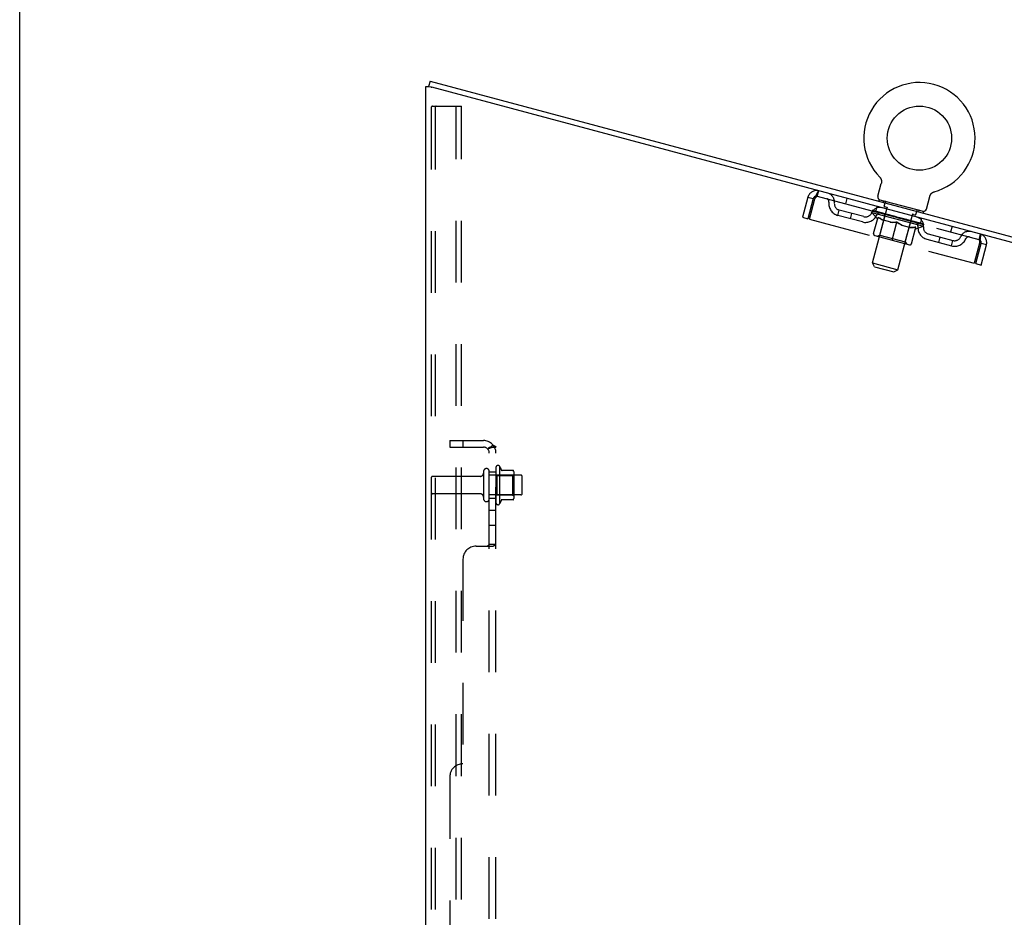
# Model space of a CAD drawing. Header units: inches. Extents: x 0 to 212, y 0 to 138.
# Tile 111 of 256: x 0 to 19, y 86 to 103. Entities that reach past the tile are written whole.
import ezdxf

# ---------------------------------------------------------------- set-up
doc = ezdxf.new("R2010")
doc.units = ezdxf.units.IN
doc.header["$LTSCALE"] = 11.6875
doc.header["$MEASUREMENT"] = 0
doc.linetypes.add('HIDDEN', pattern=[0.2, 0.1, -0.1])
doc.layers.get('0').update_dxf_attribs({"linetype": 'CONTINUOUS'})
doc.layers.add('DEFAULT_2', color=8, linetype='HIDDEN')
doc.layers.add('SUBPANEL', color=7, linetype='CONTINUOUS')

msp = doc.modelspace()

# ---------------------------------------------------------------- linework, layer by layer
at = {"color": 7, "linetype": 'Continuous'}
for p, q in [((0, 0), (0, 137.5)), ((7.744, 102.22), (7.746, 102.22)), ((7.773, 102.32), (7.746, 102.219)), ((7.773, 102.32), (25.626, 97.536)), ((16.257, 100.14), (16.321, 100.38)), ((16.29, 100.5), (16.29, 100.5)), ((16.29, 100.5), (16.293, 100.497)), ((16.293, 100.497), (16.296, 100.494)), ((16.296, 100.494), (16.298, 100.491)), ((16.298, 100.491), (16.301, 100.487)), ((16.301, 100.487), (16.303, 100.484)), ((16.303, 100.484), (16.306, 100.48)), ((16.306, 100.48), (16.308, 100.476)), ((16.308, 100.476), (16.31, 100.472)), ((16.31, 100.473), (16.312, 100.469)), ((16.312, 100.469), (16.314, 100.465)), ((16.314, 100.465), (16.316, 100.461)), ((16.316, 100.461), (16.317, 100.457)), ((16.317, 100.457), (16.319, 100.453)), ((16.319, 100.453), (16.32, 100.448)), ((16.32, 100.449), (16.321, 100.444)), ((16.321, 100.444), (16.322, 100.44)), ((16.322, 100.384), (16.321, 100.38)), ((16.322, 100.44), (16.323, 100.436)), ((16.323, 100.388), (16.322, 100.384)), ((16.323, 100.436), (16.324, 100.432)), ((16.324, 100.432), (16.325, 100.427)), ((16.325, 100.427), (16.325, 100.423)), ((16.325, 100.423), (16.325, 100.419)), ((16.325, 100.419), (16.325, 100.414)), ((16.325, 100.414), (16.325, 100.41)), ((17.248, 100.158), (17.25, 100.162)), ((17.25, 100.162), (17.252, 100.166)), ((17.252, 100.166), (17.254, 100.17)), ((17.254, 100.17), (17.257, 100.173)), ((17.257, 100.173), (17.259, 100.177)), ((17.259, 100.177), (17.262, 100.18)), ((17.262, 100.18), (17.265, 100.184)), ((17.265, 100.184), (17.267, 100.187)), ((17.267, 100.187), (17.27, 100.19)), ((17.27, 100.19), (17.274, 100.193)), ((17.274, 100.193), (17.277, 100.196)), ((17.277, 100.196), (17.28, 100.199)), ((17.28, 100.199), (17.283, 100.201)), ((17.283, 100.201), (17.287, 100.204)), ((17.287, 100.204), (17.291, 100.207)), ((17.29, 100.206), (17.294, 100.209)), ((17.294, 100.209), (17.298, 100.211)), ((17.298, 100.211), (17.302, 100.213)), ((17.302, 100.213), (17.306, 100.215)), ((17.306, 100.215), (17.31, 100.217)), ((17.31, 100.217), (17.314, 100.219)), ((17.314, 100.219), (17.318, 100.22)), ((17.318, 100.22), (17.319, 100.221)), ((17.318, 100.22), (17.322, 100.221)), ((17.322, 100.221), (17.326, 100.223)), ((17.326, 100.223), (17.326, 100.223)), ((16.277, 100.072), (16.27, 100.043)), ((17.123, 99.846), (16.277, 100.072)), ((17.174, 99.894), (17.239, 100.135)), ((17.123, 99.846), (17.115, 99.817))]:
    msp.add_line(p, q, dxfattribs=at)
at = {"color": 3, "linetype": 'Continuous'}
for p, q in [((7.692, 37.644), (7.692, 102.22)), ((7.692, 102.22), (7.744, 102.22)), ((7.744, 102.22), (7.785, 102.209)), ((7.785, 102.209), (7.797, 102.206)), ((7.797, 102.206), (7.809, 102.203)), ((25.599, 97.436), (7.809, 102.203))]:
    msp.add_line(p, q, dxfattribs=at)
at = {"color": 7, "linetype": 'Continuous'}
for points in [[(16.325, 100.41), (16.325, 100.406), (16.325, 100.401), (16.324, 100.397), (16.324, 100.393), (16.323, 100.388), (16.322, 100.384)], [(17.239, 100.135), (17.24, 100.138), (17.241, 100.142), (17.243, 100.146), (17.244, 100.15), (17.246, 100.154), (17.248, 100.158)], [(17.24, 100.138), (17.241, 100.142), (17.243, 100.146), (17.244, 100.15), (17.246, 100.154)]]:
    msp.add_lwpolyline(points, dxfattribs=at)
msp.add_circle((17.043, 101.238), 0.609, dxfattribs=at)
for centre, radius, start, end in [((17.043, 101.238), 1.054, 285.3993, 224.6007), ((16.315, 100.124), 0.06, 165, 255), ((17.116, 99.91), 0.06, 255, 345)]:
    msp.add_arc(centre, radius, start, end, dxfattribs=at)
at = {"layer": 'DEFAULT_2', "color": 8, "linetype": 'HIDDEN'}
for p, q in [((7.817, 101.845), (7.891, 101.845)), ((7.891, 101.845), (8.371, 101.845)), ((8.267, 37.727), (8.267, 101.845)), ((8.371, 37.727), (8.371, 101.845)), ((7.796, 101.815), (7.796, 37.757)), ((7.87, 101.815), (7.87, 37.757)), ((16.29, 100.5), (16.29, 100.5)), ((16.294, 100.495), (16.296, 100.494)), ((15.109, 100.139), (15.136, 100.239)), ((17.326, 100.223), (17.326, 100.223)), ((14.932, 100.121), (14.829, 99.739)), ((15.032, 100.094), (14.93, 99.712)), ((14.932, 100.121), (15.032, 100.094)), ((14.959, 99.704), (15.061, 100.087)), ((15.109, 100.139), (18.167, 99.319)), ((15.669, 100.096), (15.642, 99.996)), ((16.367, 100.048), (16.359, 100.019)), ((16.377, 99.952), (16.398, 100.03)), ((15.497, 99.775), (15.524, 99.876)), ((15.99, 99.751), (15.524, 99.876)), ((15.738, 99.71), (15.765, 99.811)), ((16.142, 99.832), (16.151, 99.868)), ((16.242, 99.713), (16.142, 99.832)), ((16.142, 99.832), (17.12, 99.57)), ((16.151, 98.874), (16.431, 99.917)), ((16.158, 99.861), (16.159, 99.866)), ((16.164, 99.856), (16.164, 99.859)), ((17.113, 99.602), (16.164, 99.856)), ((16.17, 99.855), (16.171, 99.857)), ((16.171, 99.854), (16.172, 99.857)), ((16.18, 99.855), (16.181, 99.86)), ((16.191, 99.849), (16.192, 99.851)), ((16.193, 99.849), (16.194, 99.851)), ((16.216, 99.842), (16.243, 99.943)), ((16.216, 99.845), (16.217, 99.85)), ((16.226, 99.84), (16.227, 99.842)), ((16.228, 99.839), (16.229, 99.842)), ((16.387, 99.799), (16.231, 99.841)), ((16.264, 99.832), (16.266, 99.837)), ((16.265, 99.829), (16.265, 99.832)), ((16.265, 99.829), (16.266, 99.831)), ((16.268, 99.828), (16.268, 99.831)), ((16.273, 99.827), (16.274, 99.83)), ((16.273, 99.827), (16.274, 99.829)), ((16.276, 99.826), (16.277, 99.829)), ((16.279, 99.826), (16.279, 99.829)), ((16.282, 99.825), (16.282, 99.827)), ((16.293, 99.822), (16.293, 99.824)), ((16.307, 99.818), (16.308, 99.822)), ((16.307, 99.818), (16.307, 99.82)), ((16.323, 99.814), (16.324, 99.816)), ((16.325, 99.816), (16.326, 99.821)), ((16.332, 99.811), (16.332, 99.814)), ((16.335, 99.81), (16.335, 99.813)), ((16.342, 99.809), (16.343, 99.811)), ((16.351, 99.806), (16.352, 99.812)), ((16.363, 99.803), (16.363, 99.805)), ((16.365, 99.802), (16.366, 99.805)), ((16.384, 99.94), (16.441, 99.925)), ((16.386, 99.797), (16.387, 99.799)), ((16.438, 99.785), (16.39, 99.798)), ((16.395, 99.797), (16.396, 99.802)), ((16.399, 99.793), (16.4, 99.796)), ((16.403, 99.792), (16.403, 99.795)), ((16.407, 99.791), (16.409, 99.798)), ((16.411, 99.79), (16.411, 99.793)), ((16.419, 99.788), (16.42, 99.79)), ((16.438, 99.783), (16.438, 99.785)), ((16.496, 99.77), (16.45, 99.782)), ((16.472, 99.777), (16.473, 99.782)), ((16.632, 98.745), (16.912, 99.788)), ((16.907, 99.8), (16.964, 99.785)), ((16.976, 99.792), (16.997, 99.869)), ((17.033, 99.87), (17.025, 99.841)), ((14.829, 99.739), (14.93, 99.712)), ((14.959, 99.704), (18.081, 98.868)), ((15.963, 99.65), (15.497, 99.775)), ((16.175, 99.43), (16.259, 99.744)), ((16.242, 99.713), (16.25, 99.711)), ((16.292, 99.401), (16.389, 99.763)), ((16.499, 99.644), (16.36, 99.681)), ((16.466, 99.775), (16.466, 99.778)), ((16.474, 99.773), (16.475, 99.776)), ((16.476, 99.773), (16.478, 99.78)), ((16.478, 99.772), (16.479, 99.775)), ((16.484, 99.771), (16.484, 99.773)), ((16.495, 99.767), (16.496, 99.77)), ((16.558, 99.753), (16.516, 99.764)), ((16.525, 99.306), (16.617, 99.648)), ((16.526, 99.759), (16.526, 99.762)), ((16.551, 99.755), (16.64, 99.737)), ((16.554, 99.754), (16.555, 99.76)), ((16.554, 99.752), (16.555, 99.754)), ((16.556, 99.759), (16.555, 99.76)), ((16.555, 99.754), (16.556, 99.759)), ((16.557, 99.751), (16.558, 99.754)), ((16.558, 99.751), (16.558, 99.753)), ((16.558, 99.751), (16.559, 99.753)), ((16.623, 99.736), (16.586, 99.746)), ((16.589, 99.742), (16.59, 99.745)), ((16.622, 99.733), (16.623, 99.736)), ((16.636, 99.73), (16.637, 99.732)), ((16.636, 99.73), (16.637, 99.732)), ((16.637, 99.732), (16.637, 99.732)), ((16.639, 99.732), (16.64, 99.737)), ((16.64, 99.729), (16.641, 99.731)), ((16.64, 99.729), (16.641, 99.731)), ((16.641, 99.731), (16.641, 99.731)), ((16.642, 99.731), (16.692, 99.717)), ((16.654, 99.725), (16.655, 99.727)), ((16.667, 99.724), (16.668, 99.727)), ((16.727, 99.708), (16.668, 99.727)), ((16.684, 99.719), (16.685, 99.722)), ((16.687, 99.716), (16.688, 99.718)), ((16.719, 99.708), (16.719, 99.71)), ((16.719, 99.708), (16.72, 99.71)), ((16.72, 99.707), (16.721, 99.71)), ((16.72, 99.71), (16.762, 99.699)), ((16.723, 99.706), (16.724, 99.709)), ((16.724, 99.709), (16.725, 99.714)), ((16.724, 99.709), (16.725, 99.714)), ((16.725, 99.714), (16.725, 99.714)), ((16.751, 99.699), (16.752, 99.701)), ((16.775, 99.272), (16.872, 99.634)), ((16.781, 99.691), (16.782, 99.693)), ((16.782, 99.693), (16.828, 99.681)), ((16.793, 99.688), (16.794, 99.69)), ((16.799, 99.686), (16.799, 99.689)), ((16.801, 99.686), (16.803, 99.693)), ((16.803, 99.685), (16.803, 99.688)), ((16.806, 99.687), (16.808, 99.692)), ((16.811, 99.683), (16.812, 99.685)), ((16.839, 99.675), (16.84, 99.678)), ((16.84, 99.678), (16.888, 99.665)), ((16.858, 99.67), (16.858, 99.673)), ((16.866, 99.668), (16.867, 99.67)), ((16.869, 99.667), (16.871, 99.674)), ((16.874, 99.666), (16.875, 99.669)), ((16.878, 99.665), (16.878, 99.668)), ((16.884, 99.666), (16.885, 99.671)), ((16.891, 99.662), (16.891, 99.664)), ((16.891, 99.664), (17.047, 99.622)), ((16.912, 99.656), (16.912, 99.658)), ((16.914, 99.655), (16.915, 99.658)), ((16.926, 99.652), (16.928, 99.658)), ((16.935, 99.65), (16.935, 99.652)), ((16.942, 99.648), (16.943, 99.65)), ((16.945, 99.647), (16.946, 99.65)), ((16.953, 99.647), (16.955, 99.653)), ((16.954, 99.645), (16.954, 99.647)), ((16.969, 99.64), (16.971, 99.645)), ((16.97, 99.64), (16.97, 99.643)), ((16.984, 99.637), (16.984, 99.639)), ((16.995, 99.634), (16.995, 99.636)), ((16.998, 99.633), (16.999, 99.636)), ((17.001, 99.632), (17.001, 99.635)), ((17.003, 99.631), (17.004, 99.634)), ((17.003, 99.631), (17.004, 99.634)), ((17.009, 99.63), (17.01, 99.632)), ((17.011, 99.629), (17.012, 99.632)), ((17.012, 99.629), (17.012, 99.631)), ((17.014, 99.631), (17.015, 99.636)), ((17.049, 99.619), (17.049, 99.622)), ((17.051, 99.619), (17.051, 99.621)), ((17.061, 99.616), (17.088, 99.716)), ((17.062, 99.618), (17.064, 99.623)), ((17.084, 99.61), (17.085, 99.612)), ((17.085, 99.609), (17.086, 99.612)), ((17.098, 99.609), (17.1, 99.614)), ((17.106, 99.604), (17.106, 99.607)), ((17.106, 99.604), (17.107, 99.606)), ((17.113, 99.602), (17.114, 99.604)), ((17.12, 99.57), (17.129, 99.606)), ((17.121, 99.603), (17.122, 99.608)), ((16.856, 99.548), (16.717, 99.585)), ((16.89, 99.238), (16.974, 99.552)), ((16.966, 99.519), (16.974, 99.517)), ((16.974, 99.517), (17.12, 99.57)), ((17.21, 99.424), (17.677, 99.299)), ((17.661, 99.563), (17.634, 99.462)), ((18.194, 99.42), (18.167, 99.319)), ((16.196, 99.394), (16.854, 99.218)), ((16.292, 99.401), (16.253, 99.379)), ((16.292, 99.401), (16.775, 99.272)), ((16.775, 99.272), (16.797, 99.233)), ((17.183, 99.323), (17.65, 99.198)), ((17.408, 99.263), (17.435, 99.363)), ((17.65, 99.198), (17.677, 99.299)), ((18.183, 99.25), (18.081, 98.868)), ((18.11, 98.86), (18.212, 99.242)), ((18.312, 99.215), (18.212, 99.242)), ((18.21, 98.833), (18.312, 99.215)), ((16.194, 98.801), (16.151, 98.874)), ((16.151, 98.874), (16.632, 98.745)), ((18.11, 98.86), (18.21, 98.833)), ((16.194, 98.801), (16.559, 98.703)), ((16.559, 98.703), (16.632, 98.745)), ((9.021, 94.999), (9.021, 94.331)), ((9.091, 95.021), (9.091, 94.309)), ((9.347, 94.942), (9.119, 94.942)), ((8.724, 94.83), (7.826, 94.83)), ((8.786, 94.922), (8.786, 94.407)), ((8.896, 94.407), (8.896, 94.922)), ((9.491, 94.852), (8.896, 94.852)), ((9.041, 94.848), (9.021, 94.868)), ((9.041, 94.848), (9.041, 94.481)), ((9.041, 94.848), (9.337, 94.848)), ((9.337, 94.848), (9.357, 94.868)), ((9.337, 94.848), (9.337, 94.481)), ((9.357, 94.92), (9.357, 94.409)), ((9.521, 94.507), (9.521, 94.822)), ((8.724, 94.5), (7.826, 94.5)), ((9.491, 94.477), (8.896, 94.477)), ((9.041, 94.481), (9.021, 94.461)), ((9.041, 94.481), (9.337, 94.481)), ((9.347, 94.387), (9.119, 94.387)), ((9.337, 94.481), (9.357, 94.461))]:
    msp.add_line(p, q, dxfattribs=at)
for points in [[(7.817, 101.845), (7.812, 101.844), (7.807, 101.841), (7.802, 101.836), (7.799, 101.83), (7.797, 101.823), (7.796, 101.815)], [(7.891, 101.845), (7.885, 101.844), (7.88, 101.841), (7.876, 101.836), (7.873, 101.83), (7.871, 101.823), (7.87, 101.815)], [(15.061, 100.087), (15.068, 100.104), (15.075, 100.121), (15.082, 100.138), (15.089, 100.154), (15.095, 100.169), (15.102, 100.183), (15.108, 100.196), (15.113, 100.208), (15.118, 100.218), (15.123, 100.226), (15.127, 100.232), (15.131, 100.236), (15.134, 100.239), (15.136, 100.239)], [(15.061, 100.087), (15.065, 100.093), (15.069, 100.099), (15.073, 100.105), (15.077, 100.11), (15.081, 100.116), (15.085, 100.121), (15.089, 100.125), (15.092, 100.129), (15.095, 100.133), (15.099, 100.135), (15.102, 100.137), (15.104, 100.139), (15.107, 100.139), (15.109, 100.139)], [(16.259, 99.744), (16.277, 99.731), (16.294, 99.719), (16.312, 99.708), (16.33, 99.697), (16.348, 99.688), (16.366, 99.68)], [(16.36, 99.681), (16.343, 99.69), (16.326, 99.699), (16.309, 99.709), (16.292, 99.719), (16.275, 99.731), (16.259, 99.743)], [(16.491, 99.646), (16.511, 99.644), (16.532, 99.643), (16.552, 99.644), (16.573, 99.644), (16.595, 99.646), (16.617, 99.648)], [(16.616, 99.647), (16.596, 99.645), (16.575, 99.643), (16.556, 99.642), (16.536, 99.642), (16.517, 99.643), (16.499, 99.644)], [(16.717, 99.585), (16.7, 99.594), (16.683, 99.603), (16.666, 99.613), (16.65, 99.623), (16.633, 99.635), (16.616, 99.647)], [(16.617, 99.648), (16.635, 99.635), (16.653, 99.623), (16.67, 99.612), (16.688, 99.601), (16.706, 99.592), (16.724, 99.583)], [(16.85, 99.55), (16.87, 99.548), (16.89, 99.547), (16.911, 99.547), (16.931, 99.548), (16.953, 99.55), (16.974, 99.552)], [(16.974, 99.552), (16.953, 99.549), (16.933, 99.548), (16.913, 99.547), (16.894, 99.546), (16.875, 99.547), (16.856, 99.548)], [(18.194, 99.42), (18.196, 99.418), (18.198, 99.415), (18.199, 99.409), (18.199, 99.401), (18.199, 99.392), (18.199, 99.381), (18.198, 99.368), (18.196, 99.354), (18.195, 99.339), (18.193, 99.322), (18.19, 99.305), (18.188, 99.287), (18.186, 99.269), (18.183, 99.25)], [(18.167, 99.319), (18.17, 99.318), (18.172, 99.317), (18.173, 99.314), (18.175, 99.311), (18.176, 99.307), (18.177, 99.302), (18.179, 99.297), (18.179, 99.292), (18.18, 99.285), (18.181, 99.279), (18.182, 99.272), (18.182, 99.265), (18.183, 99.257), (18.183, 99.25)]]:
    msp.add_lwpolyline(points, dxfattribs=at)
for centre, radius, start, end in [((15.093, 100.078), 0.167, 75, 165), ((15.266, 100.032), 0.167, 353.0716, 75), ((15.093, 100.078), 0.063, 75, 165), ((15.267, 100.032), 0.0625, 352.9863, 75), ((15.556, 99.996), 0.229, 172.9863, 255), ((15.556, 99.996), 0.125, 173.0716, 255), ((16.388, 100.032), 0.01, 345, 75), ((16.023, 99.871), 0.229, 255, 337.0137), ((16.023, 99.871), 0.125, 255, 336.9284), ((16.291, 99.757), 0.167, 75, 156.9284), ((16.291, 99.757), 0.0625, 75, 157.0137), ((16.358, 99.771), 0.0318, 345, 75), ((16.387, 99.95), 0.01, 165, 255), ((16.421, 99.92), 0.01, 345, 75), ((16.922, 99.786), 0.01, 75, 165), ((16.966, 99.794), 0.01, 255, 345), ((17.006, 99.867), 0.01, 75, 165), ((16.902, 99.625), 0.0318, 75, 165), ((16.953, 99.58), 0.0625, 352.9863, 75), ((16.953, 99.58), 0.167, 353.0716, 75), ((16.203, 99.423), 0.0296, 165, 255), ((17.243, 99.544), 0.229, 172.9863, 255), ((17.243, 99.544), 0.125, 173.0716, 255), ((17.978, 99.305), 0.167, 75, 156.9284), ((18.151, 99.259), 0.167, 345, 75), ((16.862, 99.246), 0.0296, 255, 345), ((17.709, 99.419), 0.229, 255, 337.0137), ((17.709, 99.419), 0.125, 255, 336.9284), ((17.978, 99.306), 0.0625, 75, 157.0137), ((18.151, 99.259), 0.063, 345, 75), ((8.841, 94.922), 0.055, 0, 180), ((9.06, 94.999), 0.0384, 34.4497, 180), ((8.491, 94.665), 0.698, 23.9679, 30.6631), ((9.138, 94.952), 0.01, 203.9679, 270), ((9.347, 94.932), 0.01, 5.1938, 90), ((9.216, 94.92), 0.141, 0, 5.2081), ((7.826, 94.8), 0.03, 90, 180), ((8.724, 94.892), 0.0625, 270, 360), ((9.491, 94.822), 0.03, 0, 90), ((7.826, 94.53), 0.03, 180, 270), ((8.724, 94.437), 0.0625, 0, 90), ((8.841, 94.407), 0.055, 180, 360), ((8.491, 94.665), 0.698, 329.3369, 336.0321), ((9.138, 94.377), 0.01, 90, 156.0321), ((9.347, 94.397), 0.01, 270, 354.8062), ((9.216, 94.409), 0.141, 354.7919, 360), ((9.491, 94.507), 0.03, 270, 360), ((9.06, 94.331), 0.0384, 180, 325.5503)]:
    msp.add_arc(centre, radius, start, end, dxfattribs=at)
for centre, major_axis, ratio, start_param, end_param in [((16.64, 99.737), (0.49, -0.126), 0.05963, 2.96643, 3.140963), ((16.132, 99.858), (0.153, -0.039), 0.05963, 1.376596, 1.469874), ((16.134, 99.863), (0.153, -0.041), 0.060556, 0.430652, 1.470503), ((16.64, 99.737), (0.489, -0.131), 0.060556, -3.141593, -2.96706), ((16.166, 99.848), (0.153, -0.041), 0.060556, 1.551758, 1.645036), ((16.114, 99.863), (0.154, -0.038), 0.05688, 1.20151, 1.294789), ((16.64, 99.737), (0.492, -0.121), 0.05688, 2.791345, 2.965878), ((16.168, 99.854), (0.153, -0.043), 0.05963, 0.605815, 1.645666), ((16.115, 99.868), (0.153, -0.039), 0.05963, 0.25549, 1.295341), ((16.64, 99.737), (0.488, -0.136), 0.05963, -2.96643, -2.791898), ((16.168, 99.85), (0.127, -0.033), 0.05963, 1.065228, 1.614276), ((16.153, 99.854), (0.128, -0.031), 0.05688, 0.890143, 1.43919), ((16.197, 99.842), (0.127, -0.034), 0.060556, 1.240391, 1.789438), ((16.215, 99.835), (0.153, -0.043), 0.05963, 1.72692, 1.820198), ((16.111, 99.863), (0.154, -0.036), 0.052395, 1.026568, 1.119847), ((16.64, 99.737), (0.493, -0.116), 0.052395, 2.616403, 2.790936), ((16.216, 99.841), (0.152, -0.044), 0.05688, 0.7809, 1.820751), ((16.112, 99.869), (0.154, -0.038), 0.05688, 0.080405, 1.120256), ((16.64, 99.737), (0.486, -0.141), 0.05688, -2.791345, -2.616812), ((16.152, 99.854), (0.128, -0.03), 0.052395, 0.715201, 1.264248), ((16.24, 99.831), (0.126, -0.035), 0.05963, 1.415553, 1.9646), ((16.276, 99.819), (0.152, -0.044), 0.05688, 1.902006, 1.995284), ((16.124, 99.86), (0.155, -0.035), 0.046319, 0.851819, 0.945098), ((16.64, 99.737), (0.494, -0.112), 0.046319, 2.441654, 2.616187), ((16.277, 99.824), (0.152, -0.046), 0.052395, 0.955842, 1.995693), ((16.64, 99.737), (0.485, -0.146), 0.052395, -2.616403, -2.44187), ((16.125, 99.865), (0.154, -0.036), 0.052395, -0.094537, 0.945314), ((16.166, 99.85), (0.128, -0.029), 0.046319, 0.540452, 1.089499), ((16.295, 99.816), (0.126, -0.037), 0.05688, 1.590638, 2.139686), ((16.348, 99.8), (0.152, -0.046), 0.052395, 2.076947, 2.170226), ((16.152, 99.852), (0.155, -0.034), 0.038841, 0.677289, 0.770567), ((16.64, 99.737), (0.495, -0.108), 0.038841, 2.267123, 2.441656), ((16.349, 99.805), (0.151, -0.047), 0.046319, 1.130591, 2.170442), ((16.64, 99.737), (0.484, -0.15), 0.046319, -2.441654, -2.267121), ((16.154, 99.857), (0.155, -0.035), 0.046319, -0.269286, 0.770565), ((16.195, 99.843), (0.128, -0.028), 0.038841, 0.365921, 0.914969), ((16.36, 99.798), (0.126, -0.038), 0.052395, 1.76558, 2.314627), ((16.429, 99.778), (0.151, -0.047), 0.046319, 2.251696, 2.344975), ((16.196, 99.841), (0.155, -0.033), 0.030195, 0.502975, 0.596254), ((16.64, 99.737), (0.496, -0.105), 0.030195, 2.09281, 2.267343), ((16.43, 99.783), (0.151, -0.048), 0.038841, 1.305122, 2.344973), ((16.197, 99.846), (0.155, -0.034), 0.038841, -0.443817, 0.596034), ((16.64, 99.737), (0.483, -0.154), 0.038841, -2.267123, -2.092591), ((16.237, 99.831), (0.129, -0.027), 0.030195, 0.191608, 0.740655), ((16.434, 99.779), (0.126, -0.039), 0.046319, 1.940329, 2.489376), ((16.254, 99.83), (0.155, -0.033), 0.030195, -0.61813, 0.421721), ((16.516, 99.755), (0.151, -0.048), 0.038841, 2.426227, 2.519505), ((16.253, 99.825), (0.155, -0.032), 0.020645, 0.328852, 0.422131), ((16.64, 99.737), (0.496, -0.103), 0.020645, 1.918687, 2.09322), ((16.518, 99.76), (0.151, -0.049), 0.030195, 1.479435, 2.519286), ((16.64, 99.737), (0.482, -0.157), 0.030195, -2.09281, -1.918277), ((16.291, 99.817), (0.129, -0.027), 0.020645, 0.017485, 0.566532), ((16.514, 99.757), (0.125, -0.04), 0.038841, 2.11486, 2.663907), ((16.322, 99.812), (0.155, -0.032), 0.020645, -0.792253, 0.247598), ((16.609, 99.735), (0.151, -0.05), 0.020645, 1.653558, 2.693409), ((16.64, 99.737), (0.481, -0.159), 0.020645, -1.918687, -1.744154), ((16.607, 99.73), (0.151, -0.049), 0.030195, 2.60054, 2.693819), ((16.321, 99.807), (0.155, -0.032), 0.010478, 0.154869, 0.248148), ((16.64, 99.737), (0.497, -0.102), 0.010478, 1.744704, 1.919237), ((16.355, 99.8), (0.129, -0.026), 0.010478, 6.126688, 6.675735), ((16.598, 99.735), (0.125, -0.041), 0.030195, 2.289173, 2.83822), ((16.4, 99.791), (0.155, -0.032), 0.010478, -0.966236, -0.000846), ((16.699, 99.706), (0.151, -0.05), 0.020645, 2.774664, 2.867942), ((16.7, 99.711), (0.151, -0.05), 0.010478, 1.827541, 2.867392), ((16.64, 99.737), (0.481, -0.16), 0.010478, 4.538481, 4.720178), ((16.682, 99.712), (0.125, -0.041), 0.020645, 2.463296, 3.012344), ((16.576, 99.744), (0.155, -0.032), 0.010478, 0.274201, 1.314052), ((16.508, 99.759), (0.129, -0.026), 0.010478, -0.000483, 0.504314), ((16.484, 99.763), (0.155, -0.032), 0.010478, 0.099668, 0.192946), ((16.64, 99.737), (0.497, -0.102), 0.010478, -1.571421, -1.396888), ((16.789, 99.682), (0.151, -0.05), 0.010478, 2.74231, 2.948646), ((16.766, 99.69), (0.125, -0.042), 0.010478, 2.637279, 3.14189), ((16.667, 99.72), (0.155, -0.032), 0.020645, 0.448184, 1.488034), ((16.592, 99.736), (0.129, -0.027), 0.020645, 0.129249, 0.678296), ((16.574, 99.739), (0.155, -0.032), 0.020645, 0.273651, 0.366929), ((16.64, 99.737), (0.496, -0.103), 0.020645, -1.397439, -1.222906), ((16.875, 99.664), (0.151, -0.05), 0.010478, -3.140747, -2.175357), ((16.64, 99.737), (0.481, -0.16), 0.010478, 1.222355, 1.396888), ((16.758, 99.695), (0.155, -0.033), 0.030195, 0.622307, 1.662158), ((16.676, 99.714), (0.129, -0.027), 0.030195, 0.303372, 0.852419), ((16.919, 99.649), (0.125, -0.042), 0.010478, 2.749043, 3.29809), ((16.953, 99.643), (0.151, -0.05), 0.020645, 2.893995, 3.933846), ((16.666, 99.715), (0.155, -0.033), 0.030195, 0.447774, 0.541052), ((16.952, 99.638), (0.151, -0.05), 0.010478, 2.893445, 2.986723), ((16.64, 99.737), (0.496, -0.105), 0.030195, -1.223315, -1.048783), ((16.845, 99.672), (0.155, -0.034), 0.038841, 0.79662, 1.836471), ((16.64, 99.737), (0.481, -0.159), 0.020645, 1.048373, 1.222906), ((16.76, 99.691), (0.128, -0.028), 0.038841, 0.477686, 1.026733), ((16.983, 99.631), (0.125, -0.041), 0.020645, 2.57506, 3.124108), ((16.926, 99.65), (0.155, -0.035), 0.046319, 0.971151, 2.011002), ((17.022, 99.625), (0.151, -0.049), 0.030195, 2.719872, 3.759723), ((16.757, 99.69), (0.155, -0.034), 0.038841, 0.622087, 0.715366), ((17.021, 99.62), (0.151, -0.05), 0.020645, 2.719462, 2.812741), ((16.64, 99.737), (0.495, -0.108), 0.038841, -1.049002, -0.874469), ((16.64, 99.737), (0.482, -0.157), 0.030195, 0.87425, 1.048783), ((16.84, 99.67), (0.128, -0.029), 0.046319, 0.652216, 1.201263), ((16.999, 99.631), (0.154, -0.036), 0.052395, 1.1459, 2.185751), ((17.037, 99.617), (0.125, -0.041), 0.030195, 2.400937, 2.949985), ((17.079, 99.61), (0.151, -0.048), 0.038841, 2.545558, 3.585409), ((16.914, 99.65), (0.128, -0.03), 0.052395, 0.826965, 1.376012), ((16.844, 99.667), (0.155, -0.035), 0.046319, 0.796618, 0.889896), ((17.077, 99.604), (0.151, -0.049), 0.030195, 2.545339, 2.638617), ((17.06, 99.615), (0.154, -0.038), 0.05688, 1.320842, 2.360692), ((16.64, 99.737), (0.494, -0.112), 0.046319, -0.874471, -0.699939), ((16.64, 99.737), (0.483, -0.154), 0.038841, 0.699936, 0.874469), ((17.122, 99.598), (0.151, -0.047), 0.046319, 2.371028, 3.410879), ((17.079, 99.606), (0.125, -0.04), 0.038841, 2.226624, 2.775671), ((16.979, 99.633), (0.128, -0.031), 0.05688, 1.001907, 1.550954), ((17.108, 99.602), (0.153, -0.039), 0.05963, 1.495927, 2.535778), ((17.151, 99.59), (0.152, -0.046), 0.052395, 2.196279, 3.23613), ((16.925, 99.645), (0.154, -0.036), 0.052395, 0.971367, 1.064645), ((17.108, 99.598), (0.126, -0.039), 0.046319, 2.052093, 2.601141), ((17.121, 99.593), (0.151, -0.048), 0.038841, 2.371026, 2.464304), ((17.142, 99.592), (0.153, -0.041), 0.060556, 1.671089, 2.71094), ((17.164, 99.587), (0.152, -0.044), 0.05688, 2.021337, 3.061188), ((16.64, 99.737), (0.493, -0.116), 0.052395, -0.699723, -0.52519), ((17.161, 99.587), (0.153, -0.043), 0.05963, 1.846251, 2.886102), ((16.64, 99.737), (0.484, -0.15), 0.046319, 0.525406, 0.699939), ((17.034, 99.618), (0.127, -0.033), 0.05963, 1.176993, 1.72604), ((17.122, 99.594), (0.126, -0.038), 0.052395, 1.877344, 2.426392), ((17.077, 99.606), (0.127, -0.034), 0.060556, 1.352155, 1.901202), ((17.122, 99.594), (0.126, -0.037), 0.05688, 1.702402, 2.25145), ((17.106, 99.598), (0.126, -0.035), 0.05963, 1.527317, 2.076364), ((16.997, 99.626), (0.154, -0.038), 0.05688, 1.146309, 1.239587), ((17.149, 99.585), (0.151, -0.047), 0.046319, 2.196495, 2.289773), ((16.64, 99.737), (0.492, -0.121), 0.05688, -0.524781, -0.350248), ((16.64, 99.737), (0.485, -0.146), 0.052395, 0.350657, 0.52519), ((17.058, 99.609), (0.153, -0.039), 0.05963, 1.321394, 1.414673), ((17.162, 99.582), (0.152, -0.046), 0.052395, 2.021746, 2.115024), ((16.64, 99.737), (0.49, -0.126), 0.05963, -0.349695, -0.175162), ((16.64, 99.737), (0.486, -0.141), 0.05688, 0.175715, 0.350248), ((17.107, 99.596), (0.153, -0.041), 0.060556, 1.496556, 1.589835), ((17.16, 99.582), (0.152, -0.044), 0.05688, 1.846804, 1.940083), ((17.141, 99.587), (0.153, -0.043), 0.05963, 1.671719, 1.764997), ((16.64, 99.737), (0.489, -0.131), 0.060556, -0.174533, 0), ((16.64, 99.737), (0.488, -0.136), 0.05963, 0.000629, 0.175162)]:
    msp.add_ellipse(centre, major_axis=major_axis, ratio=ratio, start_param=start_param, end_param=end_param, dxfattribs=at)
at = {"layer": 'SUBPANEL', "color": 8, "linetype": 'HIDDEN'}
for p, q in [((8.146, 95.508), (8.146, 95.383)), ((8.146, 95.508), (8.784, 95.508)), ((8.396, 95.508), (8.396, 95.383)), ((8.146, 95.383), (8.784, 95.383)), ((8.967, 95.422), (8.871, 95.343)), ((8.896, 39.696), (8.896, 95.383)), ((8.896, 95.383), (9.021, 95.383)), ((9.021, 39.696), (9.021, 95.383)), ((8.896, 94.915), (9.021, 94.915)), ((8.896, 94.415), (9.021, 94.415)), ((8.896, 94.186), (9.021, 94.186)), ((8.896, 93.905), (9.021, 93.905)), ((8.646, 93.508), (8.967, 93.508)), ((8.872, 93.52), (8.874, 93.521)), ((8.896, 93.544), (9.021, 93.544)), ((9.018, 93.536), (9.019, 93.538)), ((8.396, 93.258), (8.396, 89.383)), ((8.146, 89.133), (8.146, 45.946))]:
    msp.add_line(p, q, dxfattribs=at)
for points in [[(8.871, 95.343), (8.87, 95.343), (8.87, 95.344), (8.87, 95.345), (8.87, 95.346), (8.871, 95.347), (8.872, 95.348), (8.872, 95.349), (8.874, 95.351), (8.875, 95.352), (8.876, 95.354), (8.878, 95.356)], [(8.878, 95.356), (8.882, 95.36), (8.884, 95.362), (8.886, 95.364), (8.887, 95.366), (8.889, 95.369), (8.891, 95.371), (8.893, 95.373), (8.894, 95.376), (8.895, 95.378), (8.896, 95.38), (8.896, 95.382), (8.896, 95.383)], [(8.892, 95.36), (8.892, 95.36), (8.892, 95.36), (8.892, 95.361), (8.893, 95.361), (8.893, 95.361), (8.893, 95.361), (8.894, 95.362), (8.894, 95.362), (8.895, 95.362), (8.895, 95.362), (8.896, 95.363), (8.897, 95.363), (8.897, 95.363), (8.898, 95.364), (8.898, 95.364), (8.899, 95.364), (8.9, 95.365), (8.9, 95.365), (8.901, 95.365), (8.902, 95.366), (8.902, 95.366), (8.903, 95.366), (8.904, 95.367), (8.904, 95.367), (8.905, 95.367), (8.906, 95.368), (8.907, 95.368), (8.907, 95.369), (8.908, 95.369), (8.909, 95.369), (8.91, 95.37), (8.91, 95.37), (8.911, 95.37), (8.912, 95.371), (8.913, 95.371), (8.914, 95.371), (8.915, 95.372), (8.915, 95.372), (8.916, 95.372), (8.917, 95.373), (8.918, 95.373), (8.919, 95.373), (8.92, 95.374), (8.921, 95.374), (8.922, 95.375), (8.923, 95.375), (8.924, 95.375), (8.925, 95.376), (8.926, 95.376), (8.927, 95.376), (8.928, 95.377), (8.929, 95.377), (8.93, 95.377), (8.931, 95.378), (8.932, 95.378), (8.933, 95.378), (8.935, 95.379), (8.936, 95.379), (8.937, 95.379), (8.938, 95.38), (8.939, 95.38), (8.94, 95.38), (8.941, 95.381), (8.942, 95.381), (8.943, 95.381), (8.944, 95.381), (8.945, 95.381), (8.946, 95.382), (8.946, 95.382), (8.947, 95.382), (8.948, 95.382), (8.949, 95.382), (8.95, 95.383), (8.951, 95.383), (8.952, 95.383), (8.953, 95.383), (8.953, 95.383), (8.954, 95.383), (8.955, 95.383), (8.955, 95.383), (8.955, 95.383), (8.956, 95.383)], [(8.896, 95.363), (8.895, 95.363), (8.895, 95.363), (8.895, 95.362), (8.894, 95.362), (8.894, 95.362), (8.893, 95.361), (8.893, 95.361), (8.893, 95.361), (8.892, 95.361), (8.892, 95.36), (8.892, 95.36), (8.892, 95.36)], [(8.956, 95.383), (8.956, 95.384), (8.956, 95.384), (8.956, 95.384), (8.956, 95.384), (8.956, 95.384), (8.955, 95.383), (8.955, 95.383), (8.954, 95.383), (8.954, 95.383), (8.953, 95.383), (8.953, 95.383)], [(8.967, 95.422), (8.969, 95.42), (8.972, 95.418), (8.974, 95.416), (8.977, 95.414), (8.981, 95.412), (8.984, 95.41), (8.988, 95.408), (8.991, 95.407)], [(8.991, 95.407), (8.999, 95.404), (9.002, 95.402), (9.005, 95.401), (9.008, 95.399), (9.011, 95.397), (9.014, 95.396), (9.016, 95.394), (9.018, 95.392), (9.019, 95.39), (9.02, 95.388), (9.021, 95.387), (9.021, 95.385), (9.021, 95.383)], [(8.871, 93.508), (8.87, 93.51), (8.87, 93.512), (8.87, 93.514), (8.87, 93.515), (8.871, 93.517), (8.872, 93.518), (8.872, 93.52), (8.874, 93.521), (8.875, 93.523), (8.876, 93.524), (8.878, 93.526)], [(8.87, 93.515), (8.871, 93.517), (8.872, 93.518)], [(8.871, 93.508), (8.87, 93.51), (8.87, 93.512), (8.87, 93.514)], [(8.875, 93.523), (8.876, 93.524), (8.878, 93.526), (8.88, 93.527), (8.882, 93.528)], [(8.882, 93.528), (8.886, 93.531), (8.887, 93.532), (8.889, 93.534), (8.891, 93.535), (8.893, 93.537), (8.894, 93.538), (8.895, 93.539), (8.896, 93.541), (8.896, 93.542), (8.896, 93.544)], [(8.889, 93.534), (8.891, 93.535), (8.893, 93.537), (8.894, 93.538), (8.895, 93.539), (8.896, 93.541), (8.896, 93.542), (8.896, 93.544)], [(8.967, 93.508), (8.969, 93.51), (8.972, 93.512)], [(8.969, 93.51), (8.972, 93.512), (8.974, 93.513), (8.977, 93.515)], [(8.977, 93.515), (8.981, 93.516), (8.984, 93.518), (8.988, 93.519), (8.995, 93.522)], [(8.995, 93.522), (8.999, 93.524), (9.002, 93.525), (9.005, 93.527), (9.008, 93.529), (9.011, 93.53), (9.014, 93.532)], [(9.011, 93.53), (9.014, 93.532), (9.016, 93.534), (9.018, 93.536), (9.019, 93.538), (9.02, 93.539), (9.021, 93.541), (9.021, 93.542), (9.021, 93.544)], [(9.021, 93.541), (9.021, 93.542), (9.021, 93.544)]]:
    msp.add_lwpolyline(points, dxfattribs=at)
for centre, radius, start, end in [((8.784, 95.271), 0.237, 0, 90), ((8.784, 95.271), 0.112, 0, 90), ((8.646, 93.258), 0.25, 90, 180), ((8.396, 89.133), 0.25, 90, 180)]:
    msp.add_arc(centre, radius, start, end, dxfattribs=at)

doc.saveas('drawing.dxf')
